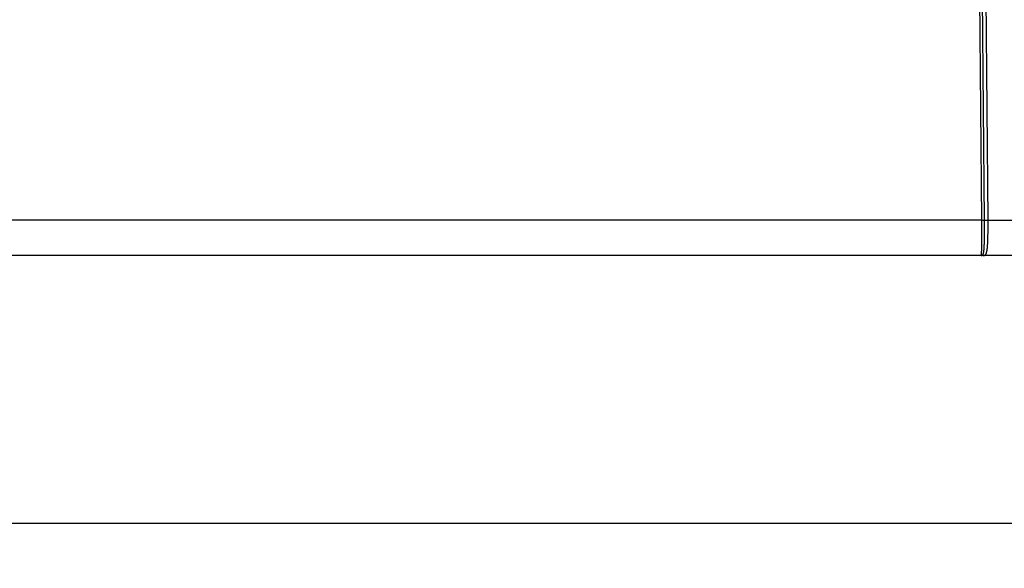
# Model space of a CAD drawing. Header units: inches. Extents: x 0 to 34, y 0 to 22.
# Tile 30 of 105: x 18.1 to 20.8, y 8.6 to 10.1. Entities that reach past the tile are written whole.
import ezdxf

# ---------------------------------------------------------------- set-up
doc = ezdxf.new("R2010")
doc.units = ezdxf.units.IN
doc.header["$LTSCALE"] = 1.87
doc.header["$MEASUREMENT"] = 0
doc.layers.get('0').update_dxf_attribs({"linetype": 'CONTINUOUS'})
doc.layers.add('DIMENSIONS', color=7, linetype='CONTINUOUS')
doc.styles.get("Standard").update_dxf_attribs({"font": 'txt', "width": 0.8})
doc.dimstyles.new('DIMSTYLE_1', dxfattribs={"dimtxt": 0.125, "dimasz": 0.18, "dimexe": 0.18, "dimexo": 0.0625, "dimgap": 0.09, "dimtad": 0, "dimtih": 1, "dimtoh": 1, "dimzin": 4, "dimdsep": 46, "dimtxsty": 'STANDARD', "dimblk": '_FILLED', "dimblk1": '_FILLED', "dimblk2": '_FILLED', "dimcen": 0.09, "dimadec": 0, "dimazin": 0, "dimtp": 0.02, "dimtm": 0.02, "dimtfac": 1, "dimtofl": 0, "dimtmove": 0, "dimatfit": 3, "dimldrblk": '_FILLED', "dimfxl": 1, "dimtolj": 1, "dimtzin": 4, "dimarcsym": 0})

# ---------------------------------------------------------------- blocks, each defined once
blk = doc.blocks.new('_FILLED')
at = {"color": 0, "linetype": 'BYBLOCK'}
blk.add_solid([(0, 0), (-1, 0.174), (-1, -0.174)], dxfattribs=at)
blk = doc.blocks.new('*D10')
at = {"layer": 'DIMENSIONS', "color": 2, "linetype": 'CONTINUOUS'}
for p, q in [((21.1735, 10.0217), (21.1735, 8.5802)), ((9.8887, 9.4945), (9.8887, 8.5802)), ((9.8887, 8.7052), (14.8061, 8.7052)), ((21.1735, 8.7052), (16.2561, 8.7052))]:
    blk.add_line(p, q, dxfattribs=at)
at = {"layer": 'DIMENSIONS', "color": 2, "linetype": 'CONTINUOUS', "xscale": 0.18, "yscale": 0.18, "zscale": 0.18, "rotation": 180}
blk.add_blockref('_FILLED', (9.8887, 8.7052), dxfattribs=at)
at = {"layer": 'DIMENSIONS', "color": 2, "linetype": 'CONTINUOUS', "xscale": 0.18, "yscale": 0.18, "zscale": 0.18}
blk.add_blockref('_FILLED', (21.1735, 8.7052), dxfattribs=at)
at = {"layer": 'DIMENSIONS', "color": 2, "linetype": 'CONTINUOUS', "width": 0.8}
for s, p in [('11.28', (14.8686, 8.6427)), ('[', (15.4936, 8.6427)), ('286.5', (15.5936, 8.6427)), (']', (16.0936, 8.6427))]:
    blk.add_text(s, height=0.125, dxfattribs=at).set_placement(p)

msp = doc.modelspace()

# ---------------------------------------------------------------- linework, layer by layer
at = {"color": 7, "linetype": 'CONTINUOUS'}
for p, q in [((20.743, 10.4424), (20.7508, 9.5544)), ((20.7595, 9.5544), (20.7518, 10.4424)), ((20.7693, 9.5544), (20.7615, 10.4424)), ((20.7508, 9.5544), (13.5702, 9.5544)), ((20.7693, 9.5544), (21.0642, 9.5544)), ((21.0642, 9.4552), (9.9887, 9.4552))]:
    msp.add_line(p, q, dxfattribs=at)
for points, knots in [([(20.7508, 9.5544), (20.7508, 9.5531), (20.7508, 9.5506), (20.7508, 9.5468), (20.7509, 9.543), (20.7509, 9.5392), (20.7509, 9.5354), (20.7509, 9.5317), (20.7509, 9.528), (20.751, 9.5244), (20.751, 9.5208), (20.751, 9.5173), (20.751, 9.5138), (20.751, 9.5103), (20.751, 9.507), (20.751, 9.5037), (20.751, 9.5004), (20.751, 9.4973), (20.7509, 9.4942), (20.7509, 9.4913), (20.7509, 9.4884), (20.7509, 9.4856), (20.7509, 9.4829), (20.7508, 9.4803), (20.7508, 9.4779), (20.7508, 9.4755), (20.7507, 9.4733), (20.7507, 9.4712), (20.7507, 9.4692), (20.7506, 9.4673), (20.7506, 9.4655), (20.7505, 9.4639), (20.7505, 9.4624), (20.7504, 9.4611), (20.7504, 9.4599), (20.7503, 9.4588), (20.7502, 9.4579), (20.7502, 9.4571), (20.7501, 9.4564), (20.75, 9.4559), (20.75, 9.4556), (20.7499, 9.4554), (20.7499, 9.4553)], [0, 0, 0, 0, 0.038446, 0.07682, 0.115069, 0.153138, 0.190974, 0.228521, 0.265721, 0.302513, 0.338843, 0.374662, 0.409923, 0.444581, 0.478591, 0.511905, 0.544464, 0.576211, 0.6071, 0.637093, 0.666152, 0.694234, 0.721296, 0.747298, 0.772201, 0.795971, 0.818577, 0.83999, 0.860179, 0.879105, 0.896738, 0.913054, 0.928034, 0.941657, 0.953905, 0.964759, 0.974205, 0.982232, 0.988829, 0.993984, 0.997699, 1, 1, 1, 1]), ([(20.7508, 9.5544), (20.751, 9.5544), (20.7514, 9.5544), (20.752, 9.5544), (20.7526, 9.5544), (20.7532, 9.5544), (20.7537, 9.5544), (20.7543, 9.5544), (20.7548, 9.5544), (20.7554, 9.5544), (20.7559, 9.5544), (20.7564, 9.5544), (20.7568, 9.5544), (20.7573, 9.5544), (20.7577, 9.5544), (20.758, 9.5544), (20.7584, 9.5544), (20.7587, 9.5544), (20.759, 9.5544), (20.7592, 9.5544), (20.7594, 9.5544), (20.7595, 9.5544), (20.7595, 9.5544)], [0, 0, 0, 0, 0.068973, 0.137634, 0.205672, 0.272779, 0.338651, 0.40299, 0.465506, 0.525914, 0.583943, 0.63933, 0.691823, 0.741185, 0.787194, 0.82964, 0.868333, 0.903096, 0.933774, 0.960226, 0.982335, 1, 1, 1, 1]), ([(20.7533, 9.456), (20.7535, 9.4561), (20.7538, 9.4563), (20.7543, 9.4567), (20.7548, 9.4573), (20.7553, 9.458), (20.7557, 9.4588), (20.7561, 9.4598), (20.7564, 9.461), (20.7567, 9.4622), (20.757, 9.4636), (20.7573, 9.4651), (20.7575, 9.4668), (20.7578, 9.4685), (20.758, 9.4704), (20.7582, 9.4725), (20.7583, 9.4746), (20.7585, 9.4768), (20.7587, 9.4792), (20.7588, 9.4816), (20.7589, 9.4842), (20.759, 9.4868), (20.7591, 9.4896), (20.7592, 9.4925), (20.7593, 9.4954), (20.7594, 9.4984), (20.7594, 9.5015), (20.7595, 9.5047), (20.7595, 9.5079), (20.7596, 9.5112), (20.7596, 9.5146), (20.7596, 9.518), (20.7596, 9.5215), (20.7597, 9.525), (20.7597, 9.5286), (20.7597, 9.5322), (20.7597, 9.5359), (20.7596, 9.5395), (20.7596, 9.5432), (20.7596, 9.5469), (20.7596, 9.5507), (20.7596, 9.5531), (20.7595, 9.5544)], [0, 0, 0, 0, 0.005973, 0.012545, 0.019933, 0.028325, 0.037812, 0.048441, 0.060261, 0.073289, 0.087543, 0.103028, 0.11974, 0.13766, 0.156768, 0.177046, 0.198474, 0.221027, 0.244674, 0.269383, 0.295121, 0.321856, 0.34955, 0.37816, 0.407646, 0.437966, 0.469079, 0.500947, 0.533529, 0.566785, 0.600664, 0.635111, 0.670075, 0.705509, 0.741368, 0.777601, 0.814156, 0.850981, 0.888026, 0.925244, 0.962586, 1, 1, 1, 1]), ([(20.7568, 9.4552), (20.757, 9.4552), (20.7576, 9.4552), (20.7584, 9.4553), (20.7591, 9.4555), (20.7598, 9.4557), (20.7605, 9.456), (20.7612, 9.4563), (20.7618, 9.4568), (20.7624, 9.4575), (20.763, 9.4583), (20.7636, 9.4592), (20.7641, 9.4603), (20.7646, 9.4615), (20.7651, 9.4629), (20.7655, 9.4644), (20.7659, 9.466), (20.7663, 9.4677), (20.7666, 9.4696), (20.7669, 9.4716), (20.7672, 9.4737), (20.7675, 9.476), (20.7677, 9.4783), (20.7679, 9.4808), (20.7681, 9.4833), (20.7683, 9.486), (20.7684, 9.4888), (20.7686, 9.4916), (20.7687, 9.4946), (20.7688, 9.4976), (20.7689, 9.5008), (20.769, 9.504), (20.7691, 9.5072), (20.7692, 9.5106), (20.7692, 9.514), (20.7693, 9.5175), (20.7693, 9.521), (20.7693, 9.5246), (20.7693, 9.5282), (20.7694, 9.5319), (20.7694, 9.5356), (20.7694, 9.5393), (20.7694, 9.543), (20.7693, 9.5468), (20.7693, 9.5506), (20.7693, 9.5531), (20.7693, 9.5544)], [0, 0, 0, 0, 0.007767, 0.015298, 0.022594, 0.029702, 0.036719, 0.043884, 0.051494, 0.059876, 0.069345, 0.080002, 0.091818, 0.104668, 0.118465, 0.133272, 0.149164, 0.16622, 0.184471, 0.203867, 0.224362, 0.245942, 0.268597, 0.2923, 0.317017, 0.342717, 0.369367, 0.396932, 0.425375, 0.454657, 0.484736, 0.51557, 0.547115, 0.579322, 0.612143, 0.645532, 0.679444, 0.713833, 0.748654, 0.783858, 0.819385, 0.855175, 0.891177, 0.927347, 0.963637, 1, 1, 1, 1]), ([(20.7595, 9.5544), (20.7596, 9.5544), (20.7597, 9.5544), (20.7599, 9.5544), (20.7602, 9.5544), (20.7605, 9.5544), (20.7608, 9.5544), (20.7612, 9.5543), (20.7616, 9.5543), (20.7621, 9.5543), (20.7626, 9.5543), (20.7631, 9.5543), (20.7636, 9.5543), (20.7642, 9.5543), (20.7648, 9.5543), (20.7654, 9.5543), (20.766, 9.5543), (20.7666, 9.5543), (20.7673, 9.5543), (20.768, 9.5544), (20.7686, 9.5544), (20.7691, 9.5544), (20.7693, 9.5544)], [0, 0, 0, 0, 0.017671, 0.039783, 0.066238, 0.096918, 0.131683, 0.170376, 0.212823, 0.258832, 0.308194, 0.360686, 0.416072, 0.4741, 0.534508, 0.597022, 0.661359, 0.72723, 0.794335, 0.86237, 0.931029, 1, 1, 1, 1]), ([(20.7498, 9.4552), (20.7502, 9.4552), (20.751, 9.4553), (20.7522, 9.4555), (20.7529, 9.4558), (20.7533, 9.456)], [0, 0, 0, 0, 0.322291, 0.65602, 1, 1, 1, 1]), ([(20.7533, 9.456), (20.7535, 9.4559), (20.7538, 9.4558), (20.7544, 9.4556), (20.755, 9.4554), (20.7556, 9.4553), (20.7562, 9.4552), (20.7566, 9.4552), (20.7568, 9.4552)], [0, 0, 0, 0, 0.167929, 0.335186, 0.501889, 0.668167, 0.834156, 1, 1, 1, 1])]:
    msp.add_open_spline(points, degree=3, knots=knots, dxfattribs=at)
msp.add_open_spline([(20.7499, 9.4553), (20.7499, 9.4553), (20.7499, 9.4552), (20.7498, 9.4552)], degree=3, dxfattribs=at)

# ---------------------------------------------------------------- dimensions: what is measured, and where the dimension line sits
at = {"layer": 'DIMENSIONS', "color": 2, "linetype": 'CONTINUOUS'}
dim = msp.add_linear_dim(base=(21.1735, 8.7052), p1=(9.8887, 9.4945), p2=(21.1735, 10.0217), dimstyle='DIMSTYLE_1', dxfattribs=at)
dim.commit()
dim.dimension.update_dxf_attribs({"geometry": '*D10', "text_midpoint": (15.5311, 8.7052), "dimtype": 160})

doc.saveas('drawing.dxf')
